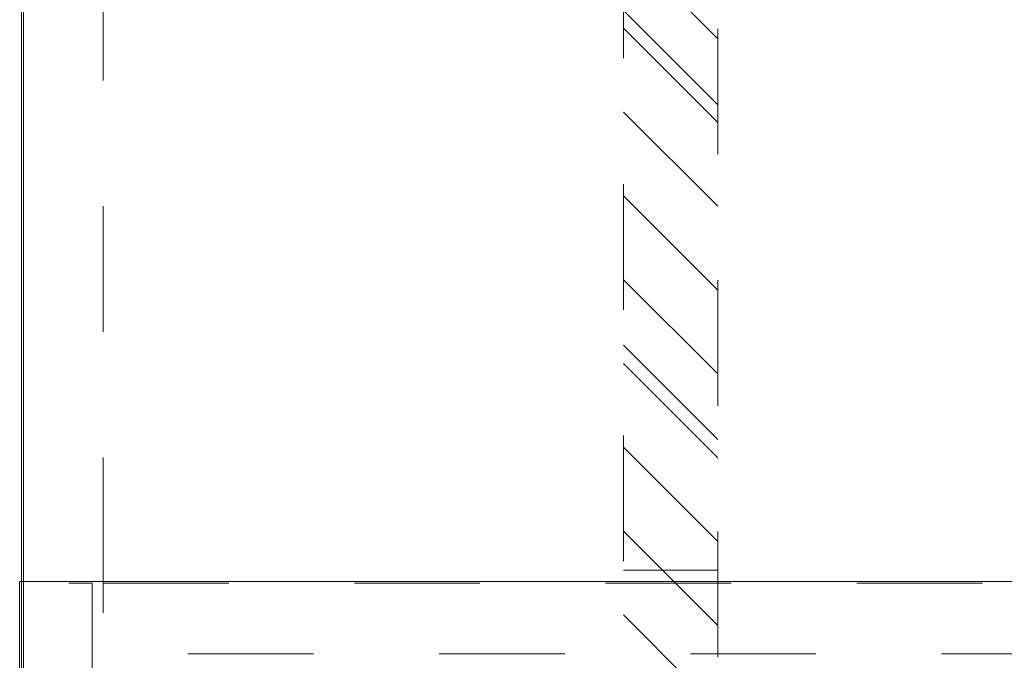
# Model space of a CAD drawing. Header units: inches. Extents: x -434 to -285, y -58 to 33.
# Tile 66 of 103: x -318 to -307, y -33 to -26. Entities that reach past the tile are written whole.
import ezdxf

# ---------------------------------------------------------------- set-up
doc = ezdxf.new("R2010")
doc.units = ezdxf.units.IN
doc.header["$LTSCALE"] = 32
doc.header["$MEASUREMENT"] = 0
doc.linetypes.add('Dash Style-1', pattern=[0.083328, 0.041656, -0.041672])
for name, color, linetype, lineweight in [('DashLine', 7, 'Dash Style-1', 13), ('DashLineFill', 7, 'Dash Style-1', 13), ('Drawing', 7, 'Continuous', 18), ('Metal-DeskStructure', 7, 'Continuous', 13), ('SolidLine', 7, 'Continuous', 15)]:
    doc.layers.add(name, color=color, linetype=linetype, lineweight=lineweight)

# ---------------------------------------------------------------- blocks, each defined once
blk = doc.blocks.new('30W 7.5D LEG SURROUND (2D)')
at = {"layer": 'DashLine'}
blk.add_line((-14.134, -3.288), (-14.134, 10.786), dxfattribs=at)
at = {"layer": 'DashLine', "flags": 128}
for points in [[(-15, -10.784), (-15, -3.288), (-14.252, -3.288), (-14.252, -9.921), (-15, -10.784)], [(-14.134, -3.288), (-0.059, -3.288), (-0.059, -4.036), (-14.134, -4.036)]]:
    blk.add_lwpolyline(points, close=True, dxfattribs=at)
at = {"layer": 'DashLine'}
blk.add_arc((-14.134, -3.288), 14.075, 0, 90, dxfattribs=at)
at = {"layer": 'SolidLine', "flags": 128}
blk.add_lwpolyline([(-15.02, -3.269), (15.02, -3.269), (15.02, -10.784), (-15.02, -10.784)], close=True, dxfattribs=at)
blk = doc.blocks.new('1BRPT6-LeftBeam (2D)')
at = {"layer": 'DashLineFill', "linetype": 'Continuous', "lineweight": 13}
h = blk.add_hatch(dxfattribs=at)
h.set_pattern_fill('Steel', color=253, style=0, pattern_type=2)
h.set_pattern_definition([(45, (0, 0), (-1.61302, 1.9357), []), (45, (-1.0608, 1.0608), (-0.472346, 0.416761), [])])
h.paths.add_polyline_path([(-1.85, 0.5), (20.472, 0.5), (20.472, -0.5), (-1.85, -0.5)])
at = {"layer": 'DashLineFill'}
blk.add_line((3.386, -0.5), (3.386, 0.5), dxfattribs=at)
at = {"layer": 'DashLineFill', "flags": 128}
blk.add_lwpolyline([(-1.85, 0.5), (20.472, 0.5), (20.472, -0.5), (-1.85, -0.5)], close=True, dxfattribs=at)
blk = doc.blocks.new('StructEnd-C (2D)')
at = {"layer": 'Metal-DeskStructure', "color": 7}
blk.add_blockref('1BRPT6-LeftBeam (2D)', (0.001, 8.11), dxfattribs=at)
blk = doc.blocks.new('29D RUNOFF RETURN LEFT (2D)')
at = {"layer": 'SolidLine', "color": 7, "rotation": 90}
blk.add_blockref('StructEnd-C (2D)', (0.732, -29.833), dxfattribs=at)
at = {"layer": 'SolidLine', "flags": 128}
for points in [[(-14.268, 32.884), (14.732, 32.884), (14.732, -33.1), (-14.268, -33.1)], [(-14.248, 32.884), (14.752, 32.884), (14.752, -33.08), (-14.248, -33.08)]]:
    blk.add_lwpolyline(points, close=True, dxfattribs=at)
at = {"layer": 'SolidLine', "color": 7, "rotation": 90}
blk.add_blockref('StructEnd-C (2D)', (0.732, -29.833), dxfattribs=at)

msp = doc.modelspace()

# ---------------------------------------------------------------- block references
at = {"layer": 'Drawing', "color": 7}
msp.add_blockref('30W 7.5D LEG SURROUND (2D)', (-302.563, -28.74), dxfattribs=at)

# ---------------------------------------------------------------- next in the draw order: block references
msp.add_blockref('29D RUNOFF RETURN LEFT (2D)', (-303.295, -5.443), dxfattribs=at)

doc.saveas('drawing.dxf')
